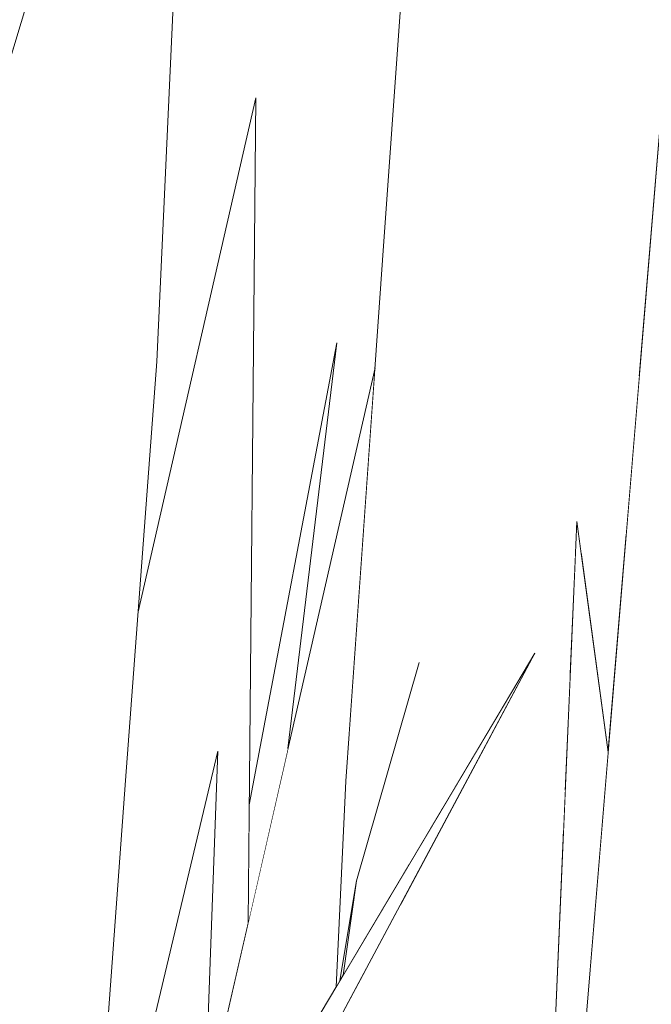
# Model space of a CAD drawing. Header units: millimetres. Extents: x 0 to 650, y -1 to 707.
# Tile 125 of 256: x 499.762 to 500.667, y 343.237 to 344.647. Entities that reach past the tile are written whole.
import ezdxf
from ezdxf.xclip import XClip

# ---------------------------------------------------------------- set-up
doc = ezdxf.new("R2010")
doc.units = ezdxf.units.MM
doc.header["$MEASUREMENT"] = 0
doc.header["$XCLIPFRAME"] = 0
doc.linetypes.add('Wipeout_Contour', pattern=[1000, 0, -1000])
doc.layers.add('Interior - Mobiliário .ARQ', color=7, linetype='Continuous')

# ---------------------------------------------------------------- blocks, each defined once
blk = doc.blocks.new('Desenho_2_2', base_point=(960.5741, 336.178))
at = {"color": 254, "linetype": 'Wipeout_Contour', "lineweight": 0, "ltscale": 1824.010194}
blk.add_wipeout([(500.5911, 344.5798), (500.6668, 345.2375), (500.4814, 345.1787)], dxfattribs=at).dxf.layer = 'Interior - Mobiliário .ARQ'
at = {"color": 254, "linetype": 'Wipeout_Contour', "lineweight": 0, "ltscale": 2427.566477}
blk.add_wipeout([(500.4979, 342.4846), (500.5084, 342.435), (500.6049, 343.5985), (500.5601, 343.9287)], dxfattribs=at).dxf.layer = 'Interior - Mobiliário .ARQ'
at = {"color": 254, "linetype": 'Wipeout_Contour', "lineweight": 0, "ltscale": 7858.786421}
blk.add_wipeout([(497.2317, 343.4568), (498.8465, 341.5397), (500.0496, 340.3721), (500.1416, 340.3179), (500.1664, 340.2924), (500.1815, 340.2862), (500.4771, 339.978), (500.4885, 339.978), (499.9777, 340.5327), (499.9716, 340.6139), (499.5283, 341.137), (499.5223, 341.1537), (499.1558, 341.589)], dxfattribs=at).dxf.layer = 'Interior - Mobiliário .ARQ'
at = {"color": 254, "linetype": 'Wipeout_Contour', "lineweight": 0, "ltscale": 4245.256631}
blk.add_wipeout([(500.4957, 342.2829), (500.5782, 341.4847), (500.5834, 341.4716), (500.6721, 342.7465), (500.8714, 341.2912), (500.9405, 342.3382), (500.6794, 344.4963)], dxfattribs=at).dxf.layer = 'Interior - Mobiliário .ARQ'
at = {"color": 254, "linetype": 'Wipeout_Contour', "lineweight": 0, "ltscale": 3634.45113}
blk.add_wipeout([(499.4005, 343.8071), (499.7018, 342.1509), (500.049, 341.3432), (499.8722, 342.49), (500.3116, 341.5981), (500.1501, 342.2825)], dxfattribs=at).dxf.layer = 'Interior - Mobiliário .ARQ'
at = {"color": 254, "linetype": 'Wipeout_Contour', "lineweight": 0, "ltscale": 1823.123495}
blk.add_wipeout([(500.4814, 345.1787), (500.4165, 344.4367), (500.5911, 344.5798)], dxfattribs=at).dxf.layer = 'Interior - Mobiliário .ARQ'
at = {"color": 254, "linetype": 'Wipeout_Contour', "lineweight": 0, "ltscale": 6655.746854}
blk.add_wipeout([(498.518, 344.1501), (499.317, 342.3004), (499.6468, 341.7447), (499.9098, 341.2586), (499.9624, 341.2079), (500.1622, 340.8269), (500.2048, 340.7945), (500.102, 340.9995), (500.0898, 341.0791), (499.7933, 341.6944), (499.4702, 342.4851)], dxfattribs=at).dxf.layer = 'Interior - Mobiliário .ARQ'
at = {"color": 254, "linetype": 'Wipeout_Contour', "lineweight": 0, "ltscale": 1823.305143}
blk.add_wipeout([(500.4165, 344.4367), (500.4814, 345.1787), (500.3315, 344.9974)], dxfattribs=at).dxf.layer = 'Interior - Mobiliário .ARQ'
at = {"color": 254, "linetype": 'Wipeout_Contour', "lineweight": 0, "ltscale": 4250.471927}
blk.add_wipeout([(500.5911, 344.5798), (500.494, 343.8536), (500.558, 343.8789), (500.5601, 343.9287), (500.5664, 343.8823), (500.6306, 343.9076), (500.6493, 344.134)], dxfattribs=at).dxf.layer = 'Interior - Mobiliário .ARQ'
at = {"color": 254, "linetype": 'Wipeout_Contour', "lineweight": 0, "ltscale": 3025.090816}
blk.add_wipeout([(497.989, 344.5381), (499.5699, 341.6609), (499.6778, 341.4818), (499.9098, 341.2586), (499.6468, 341.7447)], dxfattribs=at).dxf.layer = 'Interior - Mobiliário .ARQ'
at = {"color": 254, "linetype": 'Wipeout_Contour', "lineweight": 0, "ltscale": 1822.488551}
blk.add_wipeout([(500.3315, 344.9974), (500.282, 344.3025), (500.4165, 344.4367)], dxfattribs=at).dxf.layer = 'Interior - Mobiliário .ARQ'
at = {"color": 254, "linetype": 'Wipeout_Contour', "lineweight": 0, "ltscale": 4860.756148}
blk.add_wipeout([(500.5911, 344.5798), (500.6493, 344.134), (500.6794, 344.4963), (500.7161, 344.1931), (500.7203, 344.2363), (500.7264, 344.1847), (500.7606, 344.3626), (500.7841, 344.5978)], dxfattribs=at).dxf.layer = 'Interior - Mobiliário .ARQ'
at = {"color": 254, "linetype": 'Wipeout_Contour', "lineweight": 0, "ltscale": 4852.387929}
blk.add_wipeout([(499.8868, 343.1923), (499.8704, 342.8618), (500.0459, 343.5999), (500.0274, 343.0823), (500.0896, 343.3546), (500.1003, 344.535), (499.9318, 343.7992), (499.9138, 343.5578)], dxfattribs=at).dxf.layer = 'Interior - Mobiliário .ARQ'
at = {"color": 254, "linetype": 'Wipeout_Contour', "lineweight": 0, "ltscale": 1822.013545}
blk.add_wipeout([(500.5664, 343.8823), (500.6049, 343.5985), (500.6306, 343.9076)], dxfattribs=at).dxf.layer = 'Interior - Mobiliário .ARQ'
at = {"color": 254, "linetype": 'Wipeout_Contour', "lineweight": 0, "ltscale": 2427.482433}
blk.add_wipeout([(500.0911, 343.5227), (500.0896, 343.3546), (500.1465, 343.6036), (500.2162, 344.1845)], dxfattribs=at).dxf.layer = 'Interior - Mobiliário .ARQ'
at = {"color": 254, "linetype": 'Wipeout_Contour', "lineweight": 0, "ltscale": 4242.992982}
blk.add_wipeout([(499.8704, 342.8618), (499.9071, 342.7766), (499.9663, 342.8676), (499.9231, 342.7722), (499.9772, 342.8629), (500.0274, 343.0823), (500.0459, 343.5999)], dxfattribs=at).dxf.layer = 'Interior - Mobiliário .ARQ'
at = {"color": 254, "linetype": 'Wipeout_Contour', "lineweight": 0, "ltscale": 2426.334811}
blk.add_wipeout([(499.9772, 342.8629), (500.2154, 343.2624), (500.2293, 343.5566), (500.2711, 344.1486)], dxfattribs=at).dxf.layer = 'Interior - Mobiliário .ARQ'
at = {"color": 254, "linetype": 'Wipeout_Contour', "lineweight": 0, "ltscale": 2425.861663}
blk.add_wipeout([(499.9165, 342.7576), (499.9443, 342.701), (500.5002, 343.74), (499.9231, 342.7722)], dxfattribs=at).dxf.layer = 'Interior - Mobiliário .ARQ'
at = {"layer": 'Interior - Mobiliário .ARQ', "color": 7, "linetype": 'Continuous', "lineweight": 0}
for p, q in [((500.1003, 344.535), (500.0896, 343.3546)), ((500.0274, 343.0823), (500.0459, 343.5999))]:
    blk.add_line(p, q, dxfattribs=at)
at = {"color": 254, "linetype": 'Wipeout_Contour', "lineweight": 0, "ltscale": 1820.208074}
blk.add_wipeout([(499.9316, 345.1974), (499.4496, 343.707), (499.4694, 343.6668)], dxfattribs=at).dxf.layer = 'Interior - Mobiliário .ARQ'
at = {"color": 254, "linetype": 'Wipeout_Contour', "lineweight": 0, "ltscale": 1821.027554}
blk.add_wipeout([(500.282, 344.3025), (500.2293, 343.5566), (500.3343, 343.7265)], dxfattribs=at).dxf.layer = 'Interior - Mobiliário .ARQ'
at = {"color": 254, "linetype": 'Wipeout_Contour', "lineweight": 0, "ltscale": 1821.608768}
blk.add_wipeout([(500.494, 343.8536), (500.5504, 343.7033), (500.558, 343.8789)], dxfattribs=at).dxf.layer = 'Interior - Mobiliário .ARQ'
at = {"color": 254, "linetype": 'Wipeout_Contour', "lineweight": 0, "ltscale": 1819.106778}
blk.add_wipeout([(499.9138, 343.5578), (499.8629, 342.905), (499.8868, 343.1923)], dxfattribs=at).dxf.layer = 'Interior - Mobiliário .ARQ'
at = {"color": 254, "linetype": 'Wipeout_Contour', "lineweight": 0, "ltscale": 1820.377781}
blk.add_wipeout([(500.2948, 343.3955), (500.3194, 343.4368), (500.3342, 343.5136)], dxfattribs=at).dxf.layer = 'Interior - Mobiliário .ARQ'
at = {"color": 254, "linetype": 'Wipeout_Contour', "lineweight": 0, "ltscale": 2426.59608}
blk.add_wipeout([(500.2598, 343.2907), (500.2028, 343.1198), (500.2745, 343.203), (500.309, 343.3827)], dxfattribs=at).dxf.layer = 'Interior - Mobiliário .ARQ'
at = {"color": 254, "linetype": 'Wipeout_Contour', "lineweight": 0, "ltscale": 2429.136873}
blk.add_wipeout([(499.7306, 344.4329), (499.9825, 344.6796), (499.7824, 344.7034), (499.7311, 344.5332)], dxfattribs=at).dxf.layer = 'Interior - Mobiliário .ARQ'
at = {"color": 254, "linetype": 'Wipeout_Contour', "lineweight": 0, "ltscale": 1822.103373}
blk.add_wipeout([(500.3343, 343.7265), (500.4165, 344.4367), (500.282, 344.3025)], dxfattribs=at).dxf.layer = 'Interior - Mobiliário .ARQ'
at = {"color": 254, "linetype": 'Wipeout_Contour', "lineweight": 0, "ltscale": 2427.371095}
blk.add_wipeout([(500.2253, 343.2789), (500.2948, 343.3955), (500.3342, 343.5136), (500.2444, 343.4143)], dxfattribs=at).dxf.layer = 'Interior - Mobiliário .ARQ'
at = {"color": 254, "linetype": 'Wipeout_Contour', "lineweight": 0, "ltscale": 1821.884345}
blk.add_wipeout([(499.7319, 344.7094), (499.7313, 344.5779), (499.7722, 344.7046)], dxfattribs=at).dxf.layer = 'Interior - Mobiliário .ARQ'
at = {"color": 254, "linetype": 'Wipeout_Contour', "lineweight": 0, "ltscale": 3641.536265}
blk.add_wipeout([(499.7139, 343.9328), (499.9587, 344.1575), (499.7306, 344.4329), (499.7167, 344.0163), (499.7571, 344.083), (499.7163, 344.0058)], dxfattribs=at).dxf.layer = 'Interior - Mobiliário .ARQ'
at = {"color": 254, "linetype": 'Wipeout_Contour', "lineweight": 0, "ltscale": 1820.171193}
blk.add_wipeout([(500.2028, 343.1198), (500.2598, 343.2907), (500.2151, 343.2072)], dxfattribs=at).dxf.layer = 'Interior - Mobiliário .ARQ'
at = {"color": 254, "linetype": 'Wipeout_Contour', "lineweight": 0, "ltscale": 1820.852426}
blk.add_wipeout([(499.9825, 344.6796), (499.7306, 344.4329), (499.9587, 344.1575)], dxfattribs=at).dxf.layer = 'Interior - Mobiliário .ARQ'
at = {"color": 254, "linetype": 'Wipeout_Contour', "lineweight": 0, "ltscale": 1819.781025}
blk.add_wipeout([(499.6992, 343.3771), (499.9138, 343.5578), (499.7139, 343.9328)], dxfattribs=at).dxf.layer = 'Interior - Mobiliário .ARQ'
at = {"color": 254, "linetype": 'Wipeout_Contour', "lineweight": 0, "ltscale": 3034.60177}
blk.add_wipeout([(500.2154, 343.2624), (500.2207, 343.2712), (500.2444, 343.4143), (500.3343, 343.7265), (500.2293, 343.5566)], dxfattribs=at).dxf.layer = 'Interior - Mobiliário .ARQ'
at = {"layer": 'Interior - Mobiliário .ARQ', "color": 7, "linetype": 'Continuous', "lineweight": 0}
for p, q in [((500.0911, 343.5227), (500.2162, 344.1845)), ((500.2162, 344.1845), (500.1465, 343.6036)), ((500.2293, 343.5566), (500.2154, 343.2624))]:
    blk.add_line(p, q, dxfattribs=at)
at = {"color": 254, "linetype": 'Wipeout_Contour', "lineweight": 0, "ltscale": 1819.990822}
blk.add_wipeout([(499.7139, 343.9328), (499.9138, 343.5578), (499.9587, 344.1575)], dxfattribs=at).dxf.layer = 'Interior - Mobiliário .ARQ'
at = {"color": 254, "linetype": 'Wipeout_Contour', "lineweight": 0, "ltscale": 4248.54183}
blk.add_wipeout([(500.3342, 343.5136), (500.3682, 343.5185), (500.5002, 343.74), (500.3829, 343.5207), (500.5436, 343.544), (500.5504, 343.7033), (500.494, 343.8536)], dxfattribs=at).dxf.layer = 'Interior - Mobiliário .ARQ'
at = {"layer": 'Interior - Mobiliário .ARQ', "color": 7, "linetype": 'Continuous', "lineweight": 0}
for p, q in [((499.9316, 345.1974), (499.4694, 343.6668)), ((499.9825, 344.6796), (499.9587, 344.1575)), ((499.9318, 343.7992), (500.1003, 344.535))]:
    blk.add_line(p, q, dxfattribs=at)
at = {"color": 254, "linetype": 'Wipeout_Contour', "lineweight": 0, "ltscale": 1821.681833}
blk.add_wipeout([(500.3343, 343.7265), (500.494, 343.8536), (500.5911, 344.5798)], dxfattribs=at).dxf.layer = 'Interior - Mobiliário .ARQ'
at = {"color": 254, "linetype": 'Wipeout_Contour', "lineweight": 0, "ltscale": 1818.974804}
blk.add_wipeout([(499.8629, 342.905), (499.9138, 343.5578), (499.6992, 343.3771)], dxfattribs=at).dxf.layer = 'Interior - Mobiliário .ARQ'
at = {"layer": 'Interior - Mobiliário .ARQ', "color": 7, "linetype": 'Continuous', "lineweight": 0}
for p, q in [((499.9587, 344.1575), (499.9138, 343.5578)), ((500.0459, 343.5999), (499.8704, 342.8618)), ((499.8868, 343.1923), (499.9138, 343.5578))]:
    blk.add_line(p, q, dxfattribs=at)
at = {"color": 254, "linetype": 'Wipeout_Contour', "lineweight": 0, "ltscale": 1822.584405}
blk.add_wipeout([(500.5911, 344.5798), (500.4165, 344.4367), (500.3343, 343.7265)], dxfattribs=at).dxf.layer = 'Interior - Mobiliário .ARQ'
at = {"color": 254, "linetype": 'Wipeout_Contour', "lineweight": 0, "ltscale": 6062.986003}
blk.add_wipeout([(499.6992, 343.3771), (499.6992, 343.1994), (499.7214, 343.1544), (499.7289, 343.1685), (499.7229, 343.1512), (499.7556, 343.0848), (499.773, 343.1085), (499.7557, 343.0846), (499.8481, 342.8967), (499.8629, 342.905)], dxfattribs=at).dxf.layer = 'Interior - Mobiliário .ARQ'
at = {"layer": 'Interior - Mobiliário .ARQ', "color": 7, "linetype": 'Continuous', "lineweight": 0}
for p, q in [((500.3315, 344.9974), (500.282, 344.3025)), ((500.6049, 343.5985), (500.5601, 343.9287))]:
    blk.add_line(p, q, dxfattribs=at)
at = {"color": 254, "linetype": 'Wipeout_Contour', "lineweight": 0, "ltscale": 2430.952689}
blk.add_wipeout([(500.6668, 345.2375), (500.5911, 344.5798), (500.7841, 344.5978), (500.7912, 344.6688)], dxfattribs=at).dxf.layer = 'Interior - Mobiliário .ARQ'
at = {"color": 254, "linetype": 'Wipeout_Contour', "lineweight": 0, "ltscale": 1821.64893}
blk.add_wipeout([(500.3342, 343.5136), (500.494, 343.8536), (500.3343, 343.7265)], dxfattribs=at).dxf.layer = 'Interior - Mobiliário .ARQ'
at = {"color": 254, "linetype": 'Wipeout_Contour', "lineweight": 0, "ltscale": 1820.197551}
blk.add_wipeout([(500.3343, 343.7265), (500.2444, 343.4143), (500.3342, 343.5136)], dxfattribs=at).dxf.layer = 'Interior - Mobiliário .ARQ'
at = {"layer": 'Interior - Mobiliário .ARQ', "color": 7, "linetype": 'Continuous', "lineweight": 0}
for p, q in [((500.282, 344.3025), (500.2293, 343.5566)), ((500.2207, 343.2712), (500.2444, 343.4143)), ((500.2253, 343.2789), (500.2444, 343.4143))]:
    blk.add_line(p, q, dxfattribs=at)
at = {"color": 254, "linetype": 'Wipeout_Contour', "lineweight": 0, "ltscale": 1819.984314}
blk.add_wipeout([(500.2745, 343.203), (500.5287, 343.198), (500.541, 343.4839)], dxfattribs=at).dxf.layer = 'Interior - Mobiliário .ARQ'
at = {"color": 254, "linetype": 'Wipeout_Contour', "lineweight": 0, "ltscale": 3035.027757}
blk.add_wipeout([(500.2745, 343.203), (500.541, 343.4839), (500.5436, 343.544), (500.3829, 343.5207), (500.309, 343.3827)], dxfattribs=at).dxf.layer = 'Interior - Mobiliário .ARQ'
at = {"layer": 'Interior - Mobiliário .ARQ', "color": 7, "linetype": 'Continuous', "lineweight": 0}
for p, q in [((500.4957, 342.2829), (500.6794, 344.4963)), ((500.2711, 344.1486), (499.9772, 342.8629)), ((500.5601, 343.9287), (500.4979, 342.4846))]:
    blk.add_line(p, q, dxfattribs=at)
at = {"color": 254, "linetype": 'Wipeout_Contour', "lineweight": 0, "ltscale": 1821.107842}
blk.add_wipeout([(500.3194, 343.4368), (500.3682, 343.5185), (500.3342, 343.5136)], dxfattribs=at).dxf.layer = 'Interior - Mobiliário .ARQ'
at = {"layer": 'Interior - Mobiliário .ARQ', "color": 7, "linetype": 'Continuous', "lineweight": 0}
for p, q in [((500.5002, 343.74), (499.9231, 342.7722)), ((499.9443, 342.701), (500.5002, 343.74)), ((500.2444, 343.4143), (500.3343, 343.7265))]:
    blk.add_line(p, q, dxfattribs=at)

msp = doc.modelspace()

# ---------------------------------------------------------------- block references
at = {"color": 7, "linetype": 'Continuous', "lineweight": 0}
ref = msp.add_blockref('Desenho_2_2', (960.5741, 336.178), dxfattribs=at)
XClip(ref).set_block_clipping_path([(351.923237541, 325.8360772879), (633.5139366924, 392.5007536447)])

doc.saveas('drawing.dxf')
